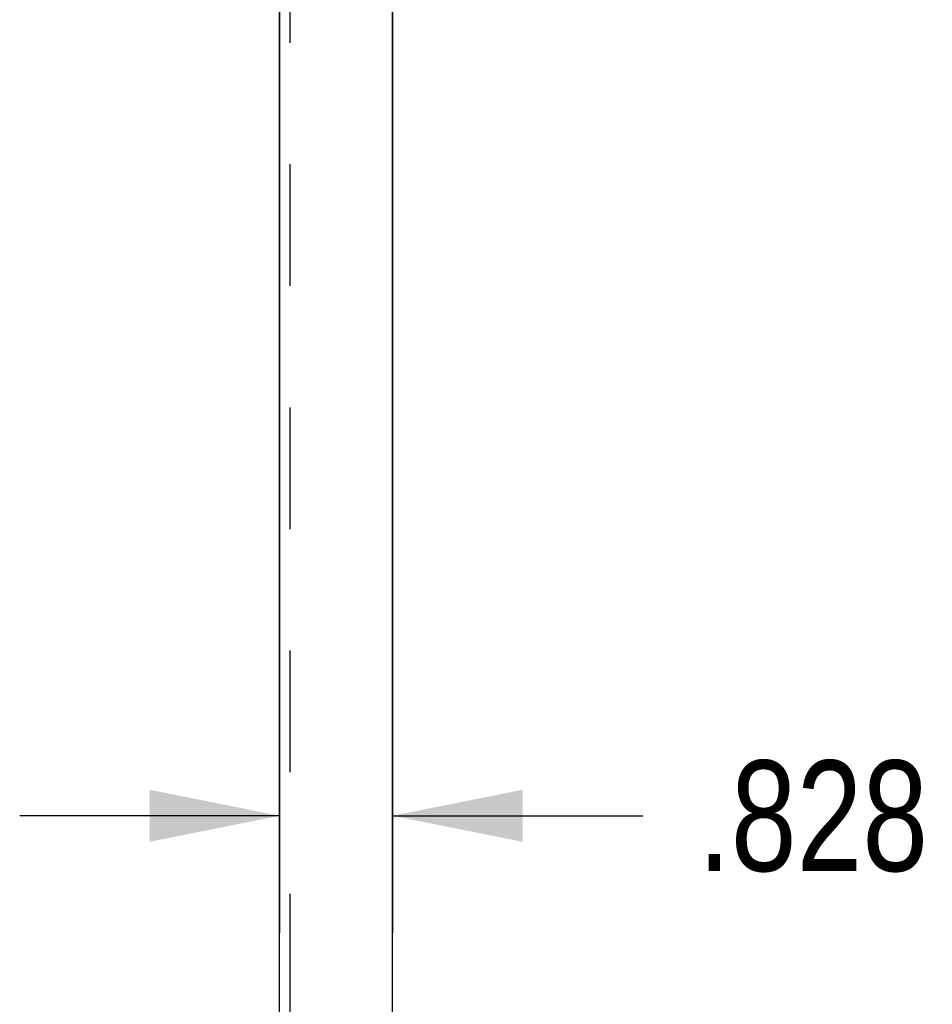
# Model space of a CAD drawing. Header units: inches. Extents: x 0 to 162, y 0 to 105.
# Tile 58 of 80: x 74.29 to 80.98, y 74.53 to 81.74. Entities that reach past the tile are written whole.
import ezdxf

# ---------------------------------------------------------------- set-up
doc = ezdxf.new("R2010")
doc.units = ezdxf.units.IN
doc.header["$LTSCALE"] = 8.904762
doc.header["$MEASUREMENT"] = 0
doc.linetypes.add('HIDDEN', pattern=[0.2, 0.1, -0.1])
doc.layers.get('0').update_dxf_attribs({"linetype": 'CONTINUOUS'})
doc.layers.add('DEFAULT_2', color=8, linetype='HIDDEN')
doc.layers.add('DIMENSIONS', color=7, linetype='CONTINUOUS')
doc.styles.get("Standard").update_dxf_attribs({"font": 'txt', "width": 0.8})
doc.dimstyles.new('DIMSTYLE_2', dxfattribs={"dimtxt": 0.809524, "dimasz": 0.952381, "dimexe": 0.18, "dimexo": 0.0625, "dimgap": 0.09, "dimtad": 0, "dimtih": 1, "dimtoh": 1, "dimdec": 3, "dimzin": 4, "dimdsep": 46, "dimtxsty": 'Standard', "dimblk": '_FILLED', "dimblk1": '_FILLED', "dimblk2": '_FILLED', "dimcen": 0.09, "dimadec": 0, "dimazin": 0, "dimtfac": 1, "dimtdec": 3, "dimtofl": 0, "dimtmove": 0, "dimatfit": 3, "dimldrblk": '_FILLED', "dimfxl": 0, "dimtolj": 1, "dimtzin": 4, "dimarcsym": 0})

# ---------------------------------------------------------------- blocks, each defined once
blk = doc.blocks.new('_FILLED')
at = {"color": 0, "linetype": 'ByBlock'}
blk.add_solid([(0, 0), (-1, 0.2), (-1, -0.2)], dxfattribs=at)
blk = doc.blocks.new('*D2')
at = {"layer": 'DIMENSIONS', "color": 2, "linetype": 'Continuous'}
for p, q in [((76.1937, 86.7446), (76.1937, 75.0539)), ((77.0217, 86.7446), (77.0217, 75.0539)), ((76.1937, 75.911), (74.289, 75.911)), ((77.0217, 75.911), (78.8546, 75.911))]:
    blk.add_line(p, q, dxfattribs=at)
at = {"layer": 'DIMENSIONS', "color": 2, "linetype": 'Continuous', "xscale": 0.9523809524, "yscale": 0.9523809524, "zscale": 0.9523809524}
blk.add_blockref('_FILLED', (76.1937, 75.911), dxfattribs=at)
at = {"layer": 'DIMENSIONS', "color": 2, "linetype": 'Continuous', "xscale": 0.9523809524, "yscale": 0.9523809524, "zscale": 0.9523809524, "rotation": 180}
blk.add_blockref('_FILLED', (77.0217, 75.911), dxfattribs=at)
at = {"layer": 'DIMENSIONS', "color": 2, "linetype": 'Continuous', "width": 0.8}
blk.add_text('.828', height=0.80952, dxfattribs=at).set_placement((79.2593, 75.5062))

msp = doc.modelspace()

# ---------------------------------------------------------------- linework, layer by layer
at = {"color": 3, "linetype": 'Continuous'}
for p, q in [((77.0217, 13.8322), (77.0217, 87.3962)), ((76.1937, 13.8972), (76.1937, 87.3312))]:
    msp.add_line(p, q, dxfattribs=at)
at = {"layer": 'DEFAULT_2', "color": 8, "linetype": 'HIDDEN'}
msp.add_line((76.2717, 13.8972), (76.2717, 87.3312), dxfattribs=at)

# ---------------------------------------------------------------- dimensions: what is measured, and where the dimension line sits
at = {"layer": 'DIMENSIONS', "color": 2, "linetype": 'Continuous'}
dim = msp.add_linear_dim(base=(76.1937, 75.911), p1=(77.0217, 86.7446), p2=(76.1937, 86.7446), angle=180, dimstyle='DIMSTYLE_2', dxfattribs=at)
dim.commit()
dim.dimension.update_dxf_attribs({"geometry": '*D2', "text_midpoint": (80.5546, 75.911), "dimtype": 160})

doc.saveas('drawing.dxf')
